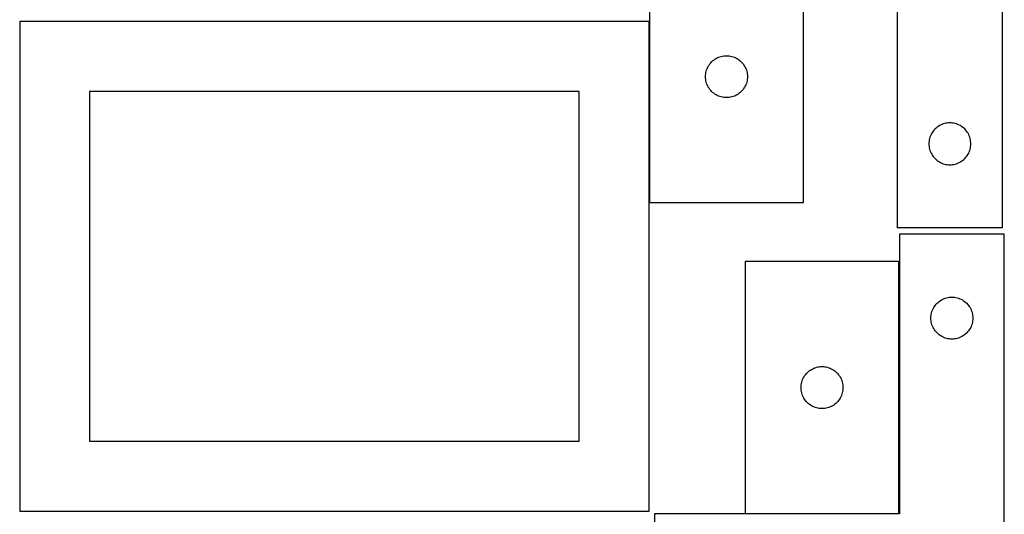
# Model space of a CAD drawing. Header units: millimetres. Extents: x 7 to 1243, y 7 to 2493.
# Tile 4 of 20: x 821 to 1243, y 428 to 640. Entities that reach past the tile are written whole.
import ezdxf

# ---------------------------------------------------------------- set-up
doc = ezdxf.new("R2010")
doc.units = ezdxf.units.MM
doc.layers.add('COMMON', color=5, linetype='CONTINUOUS', true_color=0x0000ff)
doc.layers.add('CUT', color=7, linetype='CONTINUOUS', true_color=0x000000)

msp = doc.modelspace()

# ---------------------------------------------------------------- linework, layer by layer
at = {"layer": 'COMMON'}
for p, q in [((1091.183738, 639.562929), (1091.183738, 561.889405)), ((1198.359054, 428.540131), (1198.359054, 536.540131))]:
    msp.add_line(p, q, dxfattribs=at)
at = {"layer": 'CUT'}
for p, q in [((1242.604731, 731.08387), (1242.604731, 551.08387)), ((1091.283739, 669.889405), (1091.283739, 561.889405)), ((1157.283739, 561.889405), (1157.283739, 669.889405)), ((1197.604731, 551.08387), (1197.604731, 671.08387)), ((1091.083738, 639.562929), (821.083738, 639.562929)), ((821.083738, 639.562929), (821.083738, 429.562929)), ((1091.083738, 429.562929), (1091.083738, 639.562929)), ((1116.800513, 620.889537), (1117.143559, 621.368257)), ((1117.143559, 621.368257), (1117.517181, 621.823517)), ((1117.517181, 621.823517), (1117.919778, 622.253366)), ((1117.919778, 622.253366), (1118.349627, 622.655963)), ((1118.349627, 622.655963), (1118.804886, 623.029585)), ((1118.804886, 623.029585), (1119.283607, 623.372631)), ((1119.283607, 623.372631), (1119.783739, 623.683633)), ((1119.783739, 623.683633), (1120.303141, 623.961259)), ((1120.303141, 623.961259), (1120.839588, 624.20432)), ((1120.839588, 624.20432), (1121.390784, 624.411776)), ((1121.390784, 624.411776), (1121.954368, 624.582737)), ((1121.954368, 624.582737), (1122.527926, 624.716472)), ((1122.527926, 624.716472), (1123.109004, 624.812408)), ((1123.109004, 624.812408), (1123.695111, 624.870135)), ((1123.695111, 624.870135), (1124.283739, 624.889405)), ((1124.283739, 624.889405), (1124.872367, 624.870135)), ((1124.872367, 624.870135), (1125.458475, 624.812408)), ((1125.458475, 624.812408), (1126.039552, 624.716472)), ((1126.039552, 624.716472), (1126.613111, 624.582737)), ((1126.613111, 624.582737), (1127.176694, 624.411776)), ((1127.176694, 624.411776), (1127.72789, 624.20432)), ((1127.72789, 624.20432), (1128.264338, 623.961259)), ((1128.264338, 623.961259), (1128.783739, 623.683633)), ((1128.783739, 623.683633), (1129.283871, 623.372631)), ((1129.283871, 623.372631), (1129.762592, 623.029585)), ((1129.762592, 623.029585), (1130.217852, 622.655963)), ((1130.217852, 622.655963), (1130.6477, 622.253366)), ((1130.6477, 622.253366), (1131.050298, 621.823517)), ((1131.050298, 621.823517), (1131.423919, 621.368257)), ((1131.423919, 621.368257), (1131.766966, 620.889537)), ((1115.303009, 616.478033), (1115.360736, 617.06414)), ((1115.360736, 617.06414), (1115.456672, 617.645217)), ((1115.456672, 617.645217), (1115.590407, 618.218776)), ((1115.590407, 618.218776), (1115.761368, 618.78236)), ((1115.761368, 618.78236), (1115.968824, 619.333555)), ((1115.968824, 619.333555), (1116.211885, 619.870003)), ((1116.211885, 619.870003), (1116.489511, 620.389405)), ((1116.489511, 620.389405), (1116.800513, 620.889537)), ((1131.766966, 620.889537), (1132.077968, 620.389405)), ((1132.077968, 620.389405), (1132.355594, 619.870003)), ((1132.355594, 619.870003), (1132.598655, 619.333555)), ((1132.598655, 619.333555), (1132.80611, 618.78236)), ((1132.80611, 618.78236), (1132.977072, 618.218776)), ((1132.977072, 618.218776), (1133.110807, 617.645217)), ((1133.110807, 617.645217), (1133.206743, 617.06414)), ((1133.206743, 617.06414), (1133.26447, 616.478033)), ((1115.283739, 615.889405), (1115.303009, 616.478033)), ((1115.303009, 615.300776), (1115.283739, 615.889405)), ((1115.360736, 614.714669), (1115.303009, 615.300776)), ((1115.456672, 614.133592), (1115.360736, 614.714669)), ((1115.590407, 613.560033), (1115.456672, 614.133592)), ((1115.761368, 612.996449), (1115.590407, 613.560033)), ((1115.968824, 612.445254), (1115.761368, 612.996449)), ((1116.211885, 611.908806), (1115.968824, 612.445254)), ((1132.598655, 612.445254), (1132.355594, 611.908806)), ((1132.80611, 612.996449), (1132.598655, 612.445254)), ((1132.977072, 613.560033), (1132.80611, 612.996449)), ((1133.110807, 614.133592), (1132.977072, 613.560033)), ((1133.206743, 614.714669), (1133.110807, 614.133592)), ((1133.26447, 615.300776), (1133.206743, 614.714669)), ((1133.26447, 616.478033), (1133.283739, 615.889405)), ((1133.283739, 615.889405), (1133.26447, 615.300776)), ((1061.083738, 609.562929), (851.083738, 609.562929)), ((851.083738, 609.562929), (851.083738, 459.562929)), ((1061.083738, 459.562929), (1061.083738, 609.562929)), ((1116.489511, 611.389405), (1116.211885, 611.908806)), ((1116.800513, 610.889272), (1116.489511, 611.389405)), ((1117.143559, 610.410552), (1116.800513, 610.889272)), ((1117.517181, 609.955292), (1117.143559, 610.410552)), ((1117.919778, 609.525444), (1117.517181, 609.955292)), ((1118.349627, 609.122846), (1117.919778, 609.525444)), ((1118.804886, 608.749225), (1118.349627, 609.122846)), ((1119.283607, 608.406178), (1118.804886, 608.749225)), ((1119.783739, 608.095176), (1119.283607, 608.406178)), ((1129.283871, 608.406178), (1128.783739, 608.095176)), ((1129.762592, 608.749225), (1129.283871, 608.406178)), ((1130.217852, 609.122846), (1129.762592, 608.749225)), ((1130.6477, 609.525444), (1130.217852, 609.122846)), ((1131.050298, 609.955292), (1130.6477, 609.525444)), ((1131.423919, 610.410552), (1131.050298, 609.955292)), ((1131.766966, 610.889272), (1131.423919, 610.410552)), ((1132.077968, 611.389405), (1131.766966, 610.889272)), ((1132.355594, 611.908806), (1132.077968, 611.389405)), ((1120.303141, 607.81755), (1119.783739, 608.095176)), ((1120.839588, 607.574489), (1120.303141, 607.81755)), ((1121.390784, 607.367033), (1120.839588, 607.574489)), ((1121.954368, 607.196072), (1121.390784, 607.367033)), ((1122.527926, 607.062337), (1121.954368, 607.196072)), ((1123.109004, 606.966401), (1122.527926, 607.062337)), ((1123.695111, 606.908674), (1123.109004, 606.966401)), ((1124.283739, 606.889405), (1123.695111, 606.908674)), ((1124.872367, 606.908674), (1124.283739, 606.889405)), ((1125.458475, 606.966401), (1124.872367, 606.908674)), ((1126.039552, 607.062337), (1125.458475, 606.966401)), ((1126.613111, 607.196072), (1126.039552, 607.062337)), ((1127.176694, 607.367033), (1126.613111, 607.196072)), ((1127.72789, 607.574489), (1127.176694, 607.367033)), ((1128.264338, 607.81755), (1127.72789, 607.574489)), ((1128.783739, 608.095176), (1128.264338, 607.81755)), ((1217.211776, 595.606241), (1216.66058, 595.398786)), ((1217.77536, 595.777203), (1217.211776, 595.606241)), ((1218.348918, 595.910938), (1217.77536, 595.777203)), ((1218.929996, 596.006874), (1218.348918, 595.910938)), ((1219.516103, 596.064601), (1218.929996, 596.006874)), ((1220.104731, 596.08387), (1219.516103, 596.064601)), ((1220.69336, 596.064601), (1220.104731, 596.08387)), ((1221.279467, 596.006874), (1220.69336, 596.064601)), ((1221.860544, 595.910938), (1221.279467, 596.006874)), ((1222.434103, 595.777203), (1221.860544, 595.910938)), ((1222.997687, 595.606241), (1222.434103, 595.777203)), ((1223.548882, 595.398786), (1222.997687, 595.606241)), ((1212.310503, 591.58387), (1212.032877, 591.064469)), ((1212.621505, 592.084002), (1212.310503, 591.58387)), ((1212.964551, 592.562723), (1212.621505, 592.084002)), ((1213.338173, 593.017983), (1212.964551, 592.562723)), ((1213.74077, 593.447831), (1213.338173, 593.017983)), ((1214.170619, 593.850429), (1213.74077, 593.447831)), ((1214.625879, 594.22405), (1214.170619, 593.850429)), ((1215.104599, 594.567097), (1214.625879, 594.22405)), ((1215.604731, 594.878099), (1215.104599, 594.567097)), ((1216.124133, 595.155725), (1215.604731, 594.878099)), ((1216.66058, 595.398786), (1216.124133, 595.155725)), ((1224.08533, 595.155725), (1223.548882, 595.398786)), ((1224.604731, 594.878099), (1224.08533, 595.155725)), ((1225.104863, 594.567097), (1224.604731, 594.878099)), ((1225.583584, 594.22405), (1225.104863, 594.567097)), ((1226.038844, 593.850429), (1225.583584, 594.22405)), ((1226.468692, 593.447831), (1226.038844, 593.850429)), ((1226.87129, 593.017983), (1226.468692, 593.447831)), ((1227.244911, 592.562723), (1226.87129, 593.017983)), ((1227.587958, 592.084002), (1227.244911, 592.562723)), ((1227.89896, 591.58387), (1227.587958, 592.084002)), ((1228.176586, 591.064469), (1227.89896, 591.58387)), ((1211.124001, 587.672498), (1211.104731, 587.08387)), ((1211.181728, 588.258606), (1211.124001, 587.672498)), ((1211.277664, 588.839683), (1211.181728, 588.258606)), ((1211.411399, 589.413242), (1211.277664, 588.839683)), ((1211.58236, 589.976826), (1211.411399, 589.413242)), ((1211.789816, 590.528021), (1211.58236, 589.976826)), ((1212.032877, 591.064469), (1211.789816, 590.528021)), ((1228.419647, 590.528021), (1228.176586, 591.064469)), ((1228.627103, 589.976826), (1228.419647, 590.528021)), ((1228.798064, 589.413242), (1228.627103, 589.976826)), ((1228.931799, 588.839683), (1228.798064, 589.413242)), ((1229.027735, 588.258606), (1228.931799, 588.839683)), ((1229.085462, 587.672498), (1229.027735, 588.258606)), ((1229.104731, 587.08387), (1229.085462, 587.672498)), ((1211.104731, 587.08387), (1211.124001, 586.495242)), ((1211.124001, 586.495242), (1211.181728, 585.909135)), ((1211.181728, 585.909135), (1211.277664, 585.328057)), ((1211.277664, 585.328057), (1211.411399, 584.754499)), ((1211.411399, 584.754499), (1211.58236, 584.190915)), ((1211.58236, 584.190915), (1211.789816, 583.639719)), ((1211.789816, 583.639719), (1212.032877, 583.103272)), ((1212.032877, 583.103272), (1212.310503, 582.58387)), ((1227.89896, 582.58387), (1228.176586, 583.103272)), ((1228.176586, 583.103272), (1228.419647, 583.639719)), ((1228.419647, 583.639719), (1228.627103, 584.190915)), ((1228.627103, 584.190915), (1228.798064, 584.754499)), ((1228.798064, 584.754499), (1228.931799, 585.328057)), ((1228.931799, 585.328057), (1229.027735, 585.909135)), ((1229.027735, 585.909135), (1229.085462, 586.495242)), ((1229.085462, 586.495242), (1229.104731, 587.08387)), ((1212.310503, 582.58387), (1212.621505, 582.083738)), ((1212.621505, 582.083738), (1212.964551, 581.605017)), ((1212.964551, 581.605017), (1213.338173, 581.149758)), ((1213.338173, 581.149758), (1213.74077, 580.719909)), ((1213.74077, 580.719909), (1214.170619, 580.317312)), ((1214.170619, 580.317312), (1214.625879, 579.94369)), ((1214.625879, 579.94369), (1215.104599, 579.600644)), ((1215.104599, 579.600644), (1215.604731, 579.289642)), ((1215.604731, 579.289642), (1216.124133, 579.012016)), ((1216.124133, 579.012016), (1216.66058, 578.768955)), ((1216.66058, 578.768955), (1217.211776, 578.561499)), ((1222.997687, 578.561499), (1223.548882, 578.768955)), ((1223.548882, 578.768955), (1224.08533, 579.012016)), ((1224.08533, 579.012016), (1224.604731, 579.289642)), ((1224.604731, 579.289642), (1225.104863, 579.600644)), ((1225.104863, 579.600644), (1225.583584, 579.94369)), ((1225.583584, 579.94369), (1226.038844, 580.317312)), ((1226.038844, 580.317312), (1226.468692, 580.719909)), ((1226.468692, 580.719909), (1226.87129, 581.149758)), ((1226.87129, 581.149758), (1227.244911, 581.605017)), ((1227.244911, 581.605017), (1227.587958, 582.083738)), ((1227.587958, 582.083738), (1227.89896, 582.58387)), ((1217.211776, 578.561499), (1217.77536, 578.390538)), ((1217.77536, 578.390538), (1218.348918, 578.256803)), ((1218.348918, 578.256803), (1218.929996, 578.160867)), ((1218.929996, 578.160867), (1219.516103, 578.10314)), ((1219.516103, 578.10314), (1220.104731, 578.08387)), ((1220.104731, 578.08387), (1220.69336, 578.10314)), ((1220.69336, 578.10314), (1221.279467, 578.160867)), ((1221.279467, 578.160867), (1221.860544, 578.256803)), ((1221.860544, 578.256803), (1222.434103, 578.390538)), ((1222.434103, 578.390538), (1222.997687, 578.561499)), ((1091.283739, 561.889405), (1157.283739, 561.889405)), ((1242.604731, 551.08387), (1197.604731, 551.08387)), ((1243.459054, 548.319949), (1198.459054, 548.319949)), ((1198.459054, 548.319949), (1198.459054, 428.319949)), ((1243.459054, 368.319949), (1243.459054, 548.319949)), ((1132.259053, 536.540131), (1132.259053, 428.540131)), ((1198.259053, 536.540131), (1132.259053, 536.540131)), ((1198.259053, 428.540131), (1198.259053, 536.540131)), ((1215.480201, 519.46013), (1215.958922, 519.803176)), ((1215.958922, 519.803176), (1216.459054, 520.114178)), ((1216.459054, 520.114178), (1216.978455, 520.391804)), ((1216.978455, 520.391804), (1217.514903, 520.634865)), ((1217.514903, 520.634865), (1218.066098, 520.842321)), ((1218.066098, 520.842321), (1218.629682, 521.013282)), ((1218.629682, 521.013282), (1219.203241, 521.147017)), ((1219.203241, 521.147017), (1219.784318, 521.242953)), ((1219.784318, 521.242953), (1220.370426, 521.30068)), ((1220.370426, 521.30068), (1220.959054, 521.319949)), ((1220.959054, 521.319949), (1221.547682, 521.30068)), ((1221.547682, 521.30068), (1222.133789, 521.242953)), ((1222.133789, 521.242953), (1222.714867, 521.147017)), ((1222.714867, 521.147017), (1223.288425, 521.013282)), ((1223.288425, 521.013282), (1223.852009, 520.842321)), ((1223.852009, 520.842321), (1224.403205, 520.634865)), ((1224.403205, 520.634865), (1224.939652, 520.391804)), ((1224.939652, 520.391804), (1225.459054, 520.114178)), ((1225.459054, 520.114178), (1225.959186, 519.803176)), ((1225.959186, 519.803176), (1226.437907, 519.46013)), ((1212.436683, 515.212905), (1212.644138, 515.7641)), ((1212.644138, 515.7641), (1212.887199, 516.300548)), ((1212.887199, 516.300548), (1213.164825, 516.819949)), ((1213.164825, 516.819949), (1213.475827, 517.320082)), ((1213.475827, 517.320082), (1213.818874, 517.798802)), ((1213.818874, 517.798802), (1214.192495, 518.254062)), ((1214.192495, 518.254062), (1214.595093, 518.683911)), ((1214.595093, 518.683911), (1215.024941, 519.086508)), ((1215.024941, 519.086508), (1215.480201, 519.46013)), ((1226.437907, 519.46013), (1226.893166, 519.086508)), ((1226.893166, 519.086508), (1227.323015, 518.683911)), ((1227.323015, 518.683911), (1227.725612, 518.254062)), ((1227.725612, 518.254062), (1228.099234, 517.798802)), ((1228.099234, 517.798802), (1228.44228, 517.320082)), ((1228.44228, 517.320082), (1228.753282, 516.819949)), ((1228.753282, 516.819949), (1229.030908, 516.300548)), ((1229.030908, 516.300548), (1229.273969, 515.7641)), ((1229.273969, 515.7641), (1229.481425, 515.212905)), ((1211.959054, 512.319949), (1211.978323, 512.908578)), ((1211.978323, 511.731321), (1211.959054, 512.319949)), ((1211.978323, 512.908578), (1212.03605, 513.494685)), ((1212.03605, 511.145214), (1211.978323, 511.731321)), ((1212.03605, 513.494685), (1212.131986, 514.075762)), ((1212.131986, 510.564137), (1212.03605, 511.145214)), ((1212.131986, 514.075762), (1212.265721, 514.649321)), ((1212.265721, 514.649321), (1212.436683, 515.212905)), ((1229.481425, 515.212905), (1229.652386, 514.649321)), ((1229.652386, 514.649321), (1229.786121, 514.075762)), ((1229.786121, 514.075762), (1229.882057, 513.494685)), ((1229.882057, 511.145214), (1229.786121, 510.564137)), ((1229.882057, 513.494685), (1229.939784, 512.908578)), ((1229.939784, 511.731321), (1229.882057, 511.145214)), ((1229.939784, 512.908578), (1229.959054, 512.319949)), ((1229.959054, 512.319949), (1229.939784, 511.731321)), ((1212.265721, 509.990578), (1212.131986, 510.564137)), ((1212.436683, 509.426994), (1212.265721, 509.990578)), ((1212.644138, 508.875799), (1212.436683, 509.426994)), ((1212.887199, 508.339351), (1212.644138, 508.875799)), ((1213.164825, 507.819949), (1212.887199, 508.339351)), ((1213.475827, 507.319817), (1213.164825, 507.819949)), ((1213.818874, 506.841097), (1213.475827, 507.319817)), ((1228.44228, 507.319817), (1228.099234, 506.841097)), ((1228.753282, 507.819949), (1228.44228, 507.319817)), ((1229.030908, 508.339351), (1228.753282, 507.819949)), ((1229.273969, 508.875799), (1229.030908, 508.339351)), ((1229.481425, 509.426994), (1229.273969, 508.875799)), ((1229.652386, 509.990578), (1229.481425, 509.426994)), ((1229.786121, 510.564137), (1229.652386, 509.990578)), ((1214.192495, 506.385837), (1213.818874, 506.841097)), ((1214.595093, 505.955988), (1214.192495, 506.385837)), ((1215.024941, 505.553391), (1214.595093, 505.955988)), ((1215.480201, 505.179769), (1215.024941, 505.553391)), ((1215.958922, 504.836723), (1215.480201, 505.179769)), ((1216.459054, 504.525721), (1215.958922, 504.836723)), ((1216.978455, 504.248095), (1216.459054, 504.525721)), ((1217.514903, 504.005034), (1216.978455, 504.248095)), ((1218.066098, 503.797578), (1217.514903, 504.005034)), ((1218.629682, 503.626617), (1218.066098, 503.797578)), ((1219.203241, 503.492882), (1218.629682, 503.626617)), ((1219.784318, 503.396946), (1219.203241, 503.492882)), ((1220.370426, 503.339219), (1219.784318, 503.396946)), ((1220.959054, 503.319949), (1220.370426, 503.339219)), ((1221.547682, 503.339219), (1220.959054, 503.319949)), ((1222.133789, 503.396946), (1221.547682, 503.339219)), ((1222.714867, 503.492882), (1222.133789, 503.396946)), ((1223.288425, 503.626617), (1222.714867, 503.492882)), ((1223.852009, 503.797578), (1223.288425, 503.626617)), ((1224.403205, 504.005034), (1223.852009, 503.797578)), ((1224.939652, 504.248095), (1224.403205, 504.005034)), ((1225.459054, 504.525721), (1224.939652, 504.248095)), ((1225.959186, 504.836723), (1225.459054, 504.525721)), ((1226.437907, 505.179769), (1225.959186, 504.836723)), ((1226.893166, 505.553391), (1226.437907, 505.179769)), ((1227.323015, 505.955988), (1226.893166, 505.553391)), ((1227.725612, 506.385837), (1227.323015, 505.955988)), ((1228.099234, 506.841097), (1227.725612, 506.385837)), ((1159.7802, 489.680311), (1160.258921, 490.023357)), ((1160.258921, 490.023357), (1160.759053, 490.33436)), ((1160.759053, 490.33436), (1161.278454, 490.611986)), ((1161.278454, 490.611986), (1161.814902, 490.855047)), ((1161.814902, 490.855047), (1162.366097, 491.062502)), ((1162.366097, 491.062502), (1162.929681, 491.233463)), ((1162.929681, 491.233463), (1163.50324, 491.367198)), ((1163.50324, 491.367198), (1164.084317, 491.463135)), ((1164.084317, 491.463135), (1164.670425, 491.520861)), ((1164.670425, 491.520861), (1165.259053, 491.540131)), ((1165.259053, 491.540131), (1165.847681, 491.520861)), ((1165.847681, 491.520861), (1166.433788, 491.463135)), ((1166.433788, 491.463135), (1167.014866, 491.367198)), ((1167.014866, 491.367198), (1167.588424, 491.233463)), ((1167.588424, 491.233463), (1168.152008, 491.062502)), ((1168.152008, 491.062502), (1168.703204, 490.855047)), ((1168.703204, 490.855047), (1169.239651, 490.611986)), ((1169.239651, 490.611986), (1169.759053, 490.33436)), ((1169.759053, 490.33436), (1170.259185, 490.023357)), ((1170.259185, 490.023357), (1170.737906, 489.680311)), ((1156.736682, 485.433086), (1156.944137, 485.984282)), ((1156.944137, 485.984282), (1157.187198, 486.520729)), ((1157.187198, 486.520729), (1157.464824, 487.040131)), ((1157.464824, 487.040131), (1157.775826, 487.540263)), ((1157.775826, 487.540263), (1158.118873, 488.018984)), ((1158.118873, 488.018984), (1158.492494, 488.474243)), ((1158.492494, 488.474243), (1158.895092, 488.904092)), ((1158.895092, 488.904092), (1159.32494, 489.306689)), ((1159.32494, 489.306689), (1159.7802, 489.680311)), ((1170.737906, 489.680311), (1171.193165, 489.306689)), ((1171.193165, 489.306689), (1171.623014, 488.904092)), ((1171.623014, 488.904092), (1172.025611, 488.474243)), ((1172.025611, 488.474243), (1172.399233, 488.018984)), ((1172.399233, 488.018984), (1172.742279, 487.540263)), ((1172.742279, 487.540263), (1173.053281, 487.040131)), ((1173.053281, 487.040131), (1173.330907, 486.520729)), ((1173.330907, 486.520729), (1173.573968, 485.984282)), ((1173.573968, 485.984282), (1173.781424, 485.433086)), ((1156.259053, 482.540131), (1156.278322, 483.128759)), ((1156.278322, 481.951503), (1156.259053, 482.540131)), ((1156.278322, 483.128759), (1156.336049, 483.714867)), ((1156.336049, 481.365395), (1156.278322, 481.951503)), ((1156.336049, 483.714867), (1156.431985, 484.295944)), ((1156.431985, 484.295944), (1156.56572, 484.869502)), ((1156.56572, 484.869502), (1156.736682, 485.433086)), ((1173.781424, 485.433086), (1173.952385, 484.869502)), ((1173.952385, 484.869502), (1174.08612, 484.295944)), ((1174.08612, 484.295944), (1174.182056, 483.714867)), ((1174.182056, 483.714867), (1174.239783, 483.128759)), ((1174.239783, 481.951503), (1174.182056, 481.365395)), ((1174.239783, 483.128759), (1174.259053, 482.540131)), ((1174.259053, 482.540131), (1174.239783, 481.951503)), ((1156.431985, 480.784318), (1156.336049, 481.365395)), ((1156.56572, 480.21076), (1156.431985, 480.784318)), ((1156.736682, 479.647176), (1156.56572, 480.21076)), ((1156.944137, 479.09598), (1156.736682, 479.647176)), ((1157.187198, 478.559533), (1156.944137, 479.09598)), ((1157.464824, 478.040131), (1157.187198, 478.559533)), ((1157.775826, 477.539999), (1157.464824, 478.040131)), ((1158.118873, 477.061278), (1157.775826, 477.539999)), ((1172.742279, 477.539999), (1172.399233, 477.061278)), ((1173.053281, 478.040131), (1172.742279, 477.539999)), ((1173.330907, 478.559533), (1173.053281, 478.040131)), ((1173.573968, 479.09598), (1173.330907, 478.559533)), ((1173.781424, 479.647176), (1173.573968, 479.09598)), ((1173.952385, 480.21076), (1173.781424, 479.647176)), ((1174.08612, 480.784318), (1173.952385, 480.21076)), ((1174.182056, 481.365395), (1174.08612, 480.784318)), ((1158.492494, 476.606019), (1158.118873, 477.061278)), ((1158.895092, 476.17617), (1158.492494, 476.606019)), ((1159.32494, 475.773573), (1158.895092, 476.17617)), ((1159.7802, 475.399951), (1159.32494, 475.773573)), ((1160.258921, 475.056904), (1159.7802, 475.399951)), ((1160.759053, 474.745902), (1160.258921, 475.056904)), ((1161.278454, 474.468276), (1160.759053, 474.745902)), ((1161.814902, 474.225215), (1161.278454, 474.468276)), ((1162.366097, 474.01776), (1161.814902, 474.225215)), ((1162.929681, 473.846798), (1162.366097, 474.01776)), ((1163.50324, 473.713063), (1162.929681, 473.846798)), ((1164.084317, 473.617127), (1163.50324, 473.713063)), ((1164.670425, 473.559401), (1164.084317, 473.617127)), ((1165.259053, 473.540131), (1164.670425, 473.559401)), ((1165.847681, 473.559401), (1165.259053, 473.540131)), ((1166.433788, 473.617127), (1165.847681, 473.559401)), ((1167.014866, 473.713063), (1166.433788, 473.617127)), ((1167.588424, 473.846798), (1167.014866, 473.713063)), ((1168.152008, 474.01776), (1167.588424, 473.846798)), ((1168.703204, 474.225215), (1168.152008, 474.01776)), ((1169.239651, 474.468276), (1168.703204, 474.225215)), ((1169.759053, 474.745902), (1169.239651, 474.468276)), ((1170.259185, 475.056904), (1169.759053, 474.745902)), ((1170.737906, 475.399951), (1170.259185, 475.056904)), ((1171.193165, 475.773573), (1170.737906, 475.399951)), ((1171.623014, 476.17617), (1171.193165, 475.773573)), ((1172.025611, 476.606019), (1171.623014, 476.17617)), ((1172.399233, 477.061278), (1172.025611, 476.606019)), ((851.083738, 459.562929), (1061.083738, 459.562929)), ((821.083738, 429.562929), (1091.083738, 429.562929)), ((1198.459054, 428.319949), (1093.459054, 428.319949)), ((1093.459054, 428.319949), (1093.459054, 368.319949)), ((1132.259053, 428.540131), (1198.259053, 428.540131))]:
    msp.add_line(p, q, dxfattribs=at)

doc.saveas('drawing.dxf')
